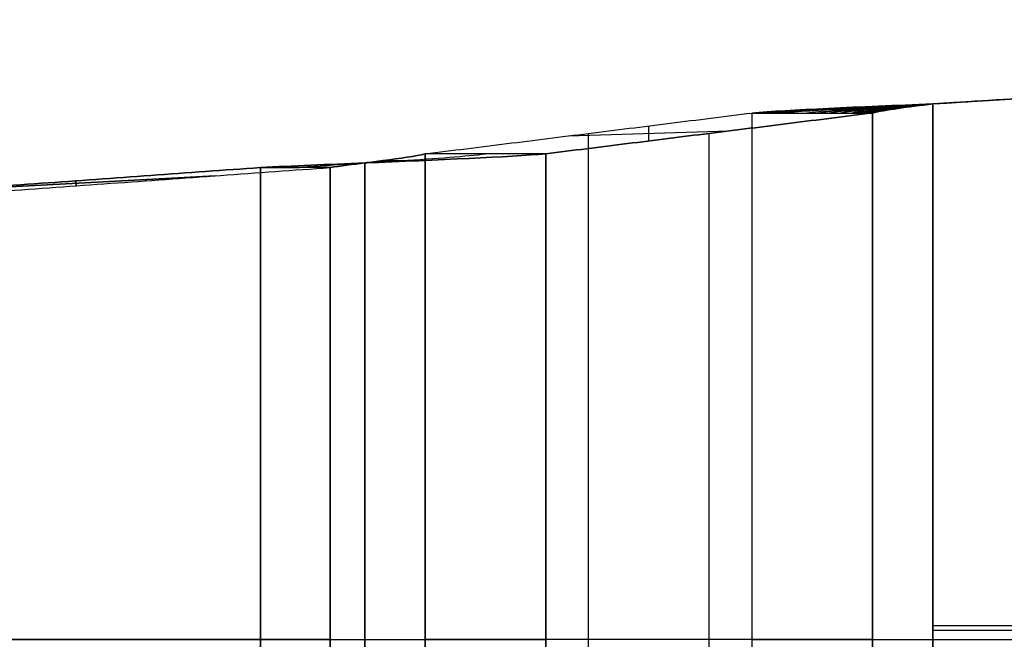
# Model space of a CAD drawing. Header units: millimetres. Extents: x -250 to 250, y -226 to 214.
# Tile 133 of 175: x 125.393 to 126.808, y -143.24 to -142.35. Entities that reach past the tile are written whole.
import ezdxf

# ---------------------------------------------------------------- set-up
doc = ezdxf.new("R2010")
doc.units = ezdxf.units.MM
doc.layers.add('Livello 01', color=7, linetype='Continuous')

msp = doc.modelspace()

# ---------------------------------------------------------------- linework, layer by layer
at = {"layer": 'Livello 01', "color": 254, "true_color": 0xcad1ee}
for p, q in [((126.7047, -142.4705, 121.0196), (128.64, -142.3496, 121.0196)), ((128, -142.3896, 107.9196), (126.7047, -142.4705, 107.9196)), ((126.1816, -142.5165, 121.5256), (126.4123, -142.5093, 121.526)), ((126.1816, -142.5165, 107.4135), (126.4123, -142.5093, 107.4131)), ((126.297, -142.5237, 121.7258), (126.297, -142.5021, 121.3258)), ((126.297, -142.5237, 107.2133), (126.297, -142.5021, 107.6133)), ((126.2104, -143.9662, 121.4758), (126.2104, -142.5129, 121.4758)), ((126.2104, -143.9662, 107.4633), (126.2104, -142.5129, 107.4633)), ((126.3836, -143.9662, 121.5758), (126.3836, -142.5129, 121.5758)), ((126.3836, -143.9662, 107.3633), (126.3836, -142.5129, 107.3633)), ((125.2743, -142.5954, 121.8235), (125.6743, -142.5738, 121.8235)), ((125.6743, -142.5738, 107.1157), (125.2743, -142.5954, 107.1157)), ((125.4745, -142.5882, 121.7081), (125.4741, -142.581, 121.9388)), ((125.4741, -142.581, 107.0003), (125.4745, -142.5882, 107.231)), ((126.7047, -143.2196, 120.9196), (128.5, -143.2196, 120.9196)), ((126.7047, -143.2263, 121.1196), (128.85, -143.2263, 121.1196)), ((125.7392, -143.2396, 122.0919), (124.6628, -143.2396, 121.4704)), ((124.6628, -143.2396, 107.4687), (125.7392, -143.2396, 106.8472)), ((125.8392, -143.2396, 121.9187), (124.7628, -143.2396, 121.2972)), ((125.8392, -143.2396, 107.0204), (124.7628, -143.2396, 107.6419)), ((126.4449, -143.2396, 121.0696), (125.9758, -143.2396, 121.8821)), ((126.4449, -143.2396, 107.8696), (125.9758, -143.2396, 107.0571)), ((126.6181, -143.2396, 121.1696), (126.149, -143.2396, 121.9821)), ((126.7047, -143.2396, 107.8196), (128.65, -143.2396, 107.8196)), ((126.7047, -143.2396, 108.0196), (128.5, -143.2396, 108.0196))]:
    msp.add_line(p, q, dxfattribs=at)
at = {"layer": 'Livello 01', "color": 254, "true_color": 0xcad1ee, "extrusion": (0, 1, 0)}
for centre, radius, start, end in [((-125.8892, 121.8321, -143.2396), 0.3, 60, 90), ((-125.8892, 121.8321, -143.2396), 0.1, 60, 90), ((-125.8892, 121.8321, -143.2396), 0.1, 90, 150), ((-125.8892, 121.8321, -143.2396), 0.3, 90, 150), ((-126.7047, 107.7196, -143.2396), 0.3, 30, 90), ((-126.7047, 107.7196, -143.2396), 0.1, 30, 90)]:
    msp.add_arc(centre, radius, start, end, dxfattribs=at)
at = {"layer": 'Livello 01', "color": 254, "true_color": 0xcad1ee, "extrusion": (0, -1, 0)}
for centre, radius, start, end in [((125.8892, 107.1071, 143.2396), 0.3, 240, 270), ((125.8892, 107.1071, 143.2396), 0.1, 240, 270), ((125.8892, 107.1071, 143.2396), 0.1, 270, 330), ((125.8892, 107.1071, 143.2396), 0.3, 270, 330), ((126.7047, 121.2196, 143.2396), 0.3, 210, 270), ((126.7047, 121.2196, 143.2396), 0.1, 210, 270)]:
    msp.add_arc(centre, radius, start, end, dxfattribs=at)
at = {"layer": 'Livello 01', "color": 254, "true_color": 0xcad1ee}
for points, degree in [([(126.7047, -142.4705, 120.9196), (128.64, -142.3496, 120.9196)], 1), ([(126.7047, -142.4705, 121.1196), (128.4256, -142.363, 121.1196)], 1), ([(128, -142.3896, 107.8196), (126.7047, -142.4705, 107.8196)], 1), ([(126.7047, -142.4705, 108.0196), (128, -142.3896, 108.0196)], 1), ([(126.7047, -142.4705, 120.9196), (126.5986, -142.4749, 120.9196), (126.498, -142.4792, 120.9776), (126.4449, -142.4836, 121.0696)], 3), ([(126.7047, -142.4705, 108.0196), (126.6, -142.4749, 108.0196), (126.4973, -142.4792, 107.9602), (126.4449, -142.4836, 107.8696)], 3), ([(126.446, -142.4836, 107.869), (126.4988, -142.4792, 107.9605), (126.599, -142.4749, 108.0184), (126.7047, -142.4705, 108.0184)], 3), ([(126.4469, -142.4836, 121.0707), (126.4995, -142.4792, 120.9794), (126.5994, -142.4749, 120.9218), (126.7047, -142.4705, 120.9218)], 3), ([(126.4473, -142.4836, 107.8682), (126.4999, -142.4792, 107.9593), (126.5995, -142.4749, 108.0168), (126.7047, -142.4705, 108.0168)], 3), ([(126.4496, -142.4836, 121.0723), (126.5017, -142.4792, 120.982), (126.6005, -142.4749, 120.925), (126.7047, -142.4705, 120.925)], 3), ([(126.45, -142.4836, 107.8666), (126.5021, -142.4792, 107.9567), (126.6006, -142.4749, 108.0137), (126.7047, -142.4705, 108.0137)], 3), ([(126.455, -142.4836, 121.0754), (126.506, -142.4792, 120.987), (126.6027, -142.4749, 120.9312), (126.7047, -142.4705, 120.9312)], 3), ([(126.4555, -142.4836, 107.8635), (126.5064, -142.4792, 107.9517), (126.6029, -142.4749, 108.0074), (126.7047, -142.4705, 108.0074)], 3), ([(126.4605, -142.4836, 121.0785), (126.5104, -142.4792, 120.9921), (126.6049, -142.4749, 120.9375), (126.7047, -142.4705, 120.9375)], 3), ([(126.4609, -142.4836, 107.8603), (126.5107, -142.4792, 107.9466), (126.6051, -142.4749, 108.0011), (126.7047, -142.4705, 108.0011)], 3), ([(126.4659, -142.4836, 121.0817), (126.5147, -142.4792, 120.9972), (126.6071, -142.4749, 120.9438), (126.7047, -142.4705, 120.9438)], 3), ([(126.4663, -142.4836, 107.8572), (126.515, -142.4792, 107.9416), (126.6073, -142.4749, 107.9948), (126.7047, -142.4705, 107.9948)], 3), ([(126.4768, -142.4836, 121.088), (126.5234, -142.4792, 121.0073), (126.6116, -142.4749, 120.9564), (126.7047, -142.4705, 120.9564)], 3), ([(126.4772, -142.4836, 107.8509), (126.5237, -142.4792, 107.9315), (126.6117, -142.4749, 107.9823), (126.7047, -142.4705, 107.9823)], 3), ([(126.4877, -142.4836, 121.0942), (126.532, -142.4792, 121.0174), (126.616, -142.4749, 120.9689), (126.7047, -142.4705, 120.9689)], 3), ([(126.488, -142.4836, 107.8447), (126.5323, -142.4792, 107.9213), (126.6162, -142.4749, 107.9698), (126.7047, -142.4705, 107.9698)], 3), ([(126.5203, -142.4836, 121.1131), (126.558, -142.4792, 121.0478), (126.6294, -142.4749, 121.0066), (126.7047, -142.4705, 121.0066)], 3), ([(126.5206, -142.4836, 107.8258), (126.5582, -142.4792, 107.891), (126.6295, -142.4749, 107.9321), (126.7047, -142.4705, 107.9321)], 3), ([(126.5366, -142.4836, 121.1225), (126.571, -142.4792, 121.063), (126.636, -142.4749, 121.0255), (126.7047, -142.4705, 121.0255)], 3), ([(126.5369, -142.4836, 107.8164), (126.5712, -142.4792, 107.8758), (126.6362, -142.4749, 107.9133), (126.7047, -142.4705, 107.9133)], 3), ([(126.5529, -142.4836, 121.1319), (126.584, -142.4792, 121.0782), (126.6427, -142.4749, 121.0443), (126.7047, -142.4705, 121.0443)], 3), ([(126.5532, -142.4836, 107.807), (126.5842, -142.4792, 107.8607), (126.6428, -142.4749, 107.8945), (126.7047, -142.4705, 107.8945)], 3), ([(126.5693, -142.4836, 121.1414), (126.5969, -142.4792, 121.0934), (126.6494, -142.4749, 121.0631), (126.7047, -142.4705, 121.0631)], 3), ([(126.5695, -142.4836, 107.7976), (126.5971, -142.4792, 107.8455), (126.6495, -142.4749, 107.8757), (126.7047, -142.4705, 107.8757)], 3), ([(126.5856, -142.4836, 121.1508), (126.6099, -142.4792, 121.1086), (126.656, -142.4749, 121.082), (126.7047, -142.4705, 121.082)], 3), ([(126.5858, -142.4836, 107.7882), (126.6101, -142.4792, 107.8303), (126.6561, -142.4749, 107.8569), (126.7047, -142.4705, 107.8569)], 3), ([(126.5937, -142.4836, 121.1555), (126.6164, -142.4792, 121.1162), (126.6594, -142.4749, 121.0914), (126.7047, -142.4705, 121.0914)], 3), ([(126.5939, -142.4836, 107.7835), (126.6166, -142.4792, 107.8227), (126.6595, -142.4749, 107.8475), (126.7047, -142.4705, 107.8475)], 3), ([(126.6019, -142.4836, 121.1602), (126.6229, -142.4792, 121.1238), (126.6627, -142.4749, 121.1008), (126.7047, -142.4705, 121.1008)], 3), ([(126.6021, -142.4836, 107.7788), (126.6231, -142.4792, 107.8151), (126.6628, -142.4749, 107.8381), (126.7047, -142.4705, 107.8381)], 3), ([(126.606, -142.4836, 121.1626), (126.6262, -142.4792, 121.1276), (126.6644, -142.4749, 121.1055), (126.7047, -142.4705, 121.1055)], 3), ([(126.6062, -142.4836, 107.7765), (126.6263, -142.4792, 107.8113), (126.6644, -142.4749, 107.8334), (126.7047, -142.4705, 107.8334)], 3), ([(126.6101, -142.4836, 121.1649), (126.6294, -142.4792, 121.1314), (126.666, -142.4749, 121.1103), (126.7047, -142.4705, 121.1103)], 3), ([(126.6102, -142.4836, 107.7741), (126.6295, -142.4792, 107.8076), (126.6661, -142.4749, 107.8287), (126.7047, -142.4705, 107.8287)], 3), ([(126.6141, -142.4836, 121.1673), (126.6326, -142.4792, 121.1352), (126.6677, -142.4749, 121.115), (126.7047, -142.4705, 121.115)], 3), ([(126.6143, -142.4836, 107.7718), (126.6328, -142.4792, 107.8038), (126.6678, -142.4749, 107.824), (126.7047, -142.4705, 107.824)], 3), ([(126.6162, -142.4836, 121.1684), (126.6343, -142.4792, 121.1371), (126.6685, -142.4749, 121.1173), (126.7047, -142.4705, 121.1173)], 3), ([(126.6163, -142.4836, 107.7706), (126.6344, -142.4792, 107.8019), (126.6686, -142.4749, 107.8216), (126.7047, -142.4705, 107.8216)], 3), ([(126.6172, -142.4836, 121.169), (126.6351, -142.4792, 121.1381), (126.669, -142.4749, 121.1185), (126.7047, -142.4705, 121.1185)], 3), ([(126.6181, -142.4836, 121.1696), (126.6358, -142.4792, 121.1389), (126.6693, -142.4749, 121.1196), (126.7047, -142.4705, 121.1196)], 3), ([(126.7047, -142.4705, 107.8196), (126.6693, -142.4749, 107.8196), (126.6358, -142.4792, 107.8002), (126.6181, -142.4836, 107.7696)], 3), ([(126.7047, -144.0086, 121.1196), (126.7047, -142.4705, 121.1196)], 1), ([(126.7047, -142.4705, 107.8196), (126.7047, -144.0086, 107.8196)], 1), ([(126.7047, -144.0086, 108.0196), (126.7047, -142.4705, 108.0196)], 1), ([(126.7047, -142.4705, 121.1196), (126.7047, -142.4705, 120.9196)], 1), ([(126.7047, -142.4705, 107.8196), (126.7047, -142.4705, 108.0196)], 1), ([(126.7047, -142.4705, 120.9196), (126.7047, -144.0086, 120.9196)], 1), ([(125.9758, -142.5422, 121.8821), (126.4449, -142.4836, 121.0696)], 1), ([(125.9758, -142.5422, 107.0571), (126.4449, -142.4836, 107.8696)], 1), ([(126.149, -142.5422, 121.9821), (126.6181, -142.4836, 121.1696)], 1), ([(126.6181, -142.4836, 107.7696), (126.149, -142.5422, 106.9571)], 1), ([(126.4449, -142.4836, 121.0696), (126.4449, -143.9955, 121.0696)], 1), ([(126.4449, -142.4836, 121.0696), (126.6181, -142.4836, 121.1696)], 1), ([(126.4449, -142.4836, 107.8696), (126.4449, -143.9955, 107.8696)], 1), ([(126.4449, -142.4836, 107.8696), (126.6181, -142.4836, 107.7696)], 1), ([(126.6181, -143.9955, 121.1696), (126.6181, -142.4836, 121.1696)], 1), ([(126.6181, -142.4836, 107.7696), (126.6181, -143.9955, 107.7696)], 1), ([(125.7892, -142.5619, 122.0053), (125.8347, -142.5586, 122.0315), (125.9465, -142.5521, 122.046), (126.0361, -142.5455, 121.9775), (126.0624, -142.5422, 121.9321)], 3), ([(125.7892, -142.5619, 106.9339), (125.8347, -142.5586, 106.9076), (125.9465, -142.5521, 106.8932), (126.0361, -142.5455, 106.9616), (126.0624, -142.5422, 107.0071)], 3), ([(126.149, -142.5422, 121.9821), (126.0967, -142.5466, 122.0728), (125.9939, -142.551, 122.1321), (125.8892, -142.5553, 122.1319)], 3), ([(125.8892, -142.5553, 106.8072), (125.9939, -142.551, 106.8071), (126.0967, -142.5466, 106.8664), (126.149, -142.5422, 106.9571)], 3), ([(125.9667, -142.5521, 122.1213), (125.9495, -142.5521, 122.0571), (125.9323, -142.5521, 121.9929), (125.9151, -142.5521, 121.9287)], 3), ([(125.9667, -142.5521, 106.8178), (125.9495, -142.5521, 106.882), (125.9323, -142.5521, 106.9462), (125.9151, -142.5521, 107.0105)], 3), ([(125.9758, -143.9369, 121.8821), (125.9758, -142.5422, 121.8821)], 1), ([(125.9758, -142.5422, 107.0571), (125.9758, -143.9369, 107.0571)], 1), ([(126.149, -142.5422, 121.9821), (125.9758, -142.5422, 121.8821)], 1), ([(126.149, -142.5422, 106.9571), (125.9758, -142.5422, 107.0571)], 1), ([(126.149, -143.9369, 121.9821), (126.149, -142.5422, 121.9821)], 1), ([(126.149, -142.5422, 106.9571), (126.149, -143.9369, 106.9571)], 1), ([(125.1094, -142.6073, 121.7283), (125.7392, -142.5619, 122.0919)], 1), ([(125.7392, -142.5619, 106.8472), (125.1094, -142.6073, 107.2109)], 1), ([(125.2094, -142.6073, 121.5551), (125.8392, -142.5619, 121.9187)], 1), ([(125.2094, -142.6073, 107.3841), (125.8392, -142.5619, 107.0204)], 1), ([(125.8892, -142.5553, 122.1319), (125.8368, -142.5575, 122.1321), (125.7846, -142.5597, 122.1181), (125.7392, -142.5619, 122.0919)], 3), ([(125.7392, -142.5619, 106.8472), (125.7846, -142.5597, 106.8211), (125.8368, -142.5575, 106.8071), (125.8892, -142.5553, 106.8072)], 3), ([(125.7392, -142.5619, 122.0919), (125.7392, -143.9172, 122.0919)], 1), ([(125.7392, -143.9172, 106.8472), (125.7392, -142.5619, 106.8472)], 1), ([(125.8392, -142.5619, 121.9187), (125.7392, -142.5619, 122.0919)], 1), ([(125.8392, -142.5619, 107.0204), (125.7392, -142.5619, 106.8472)], 1), ([(125.7392, -142.5619, 122.0919), (125.758, -142.5619, 122.0594), (125.7767, -142.5619, 122.0269), (125.7955, -142.5619, 121.9943)], 3), ([(125.7392, -142.5619, 106.8472), (125.7408, -142.5619, 106.8499), (125.7423, -142.5619, 106.8526), (125.7439, -142.5619, 106.8553)], 3), ([(125.8892, -142.5553, 121.932), (125.8718, -142.5575, 121.9319), (125.8544, -142.5597, 121.9274), (125.8392, -142.5619, 121.9187)], 3), ([(125.8392, -142.5619, 107.0204), (125.8544, -142.5597, 107.0117), (125.8718, -142.5575, 107.0072), (125.8892, -142.5553, 107.0071)], 3), ([(125.8392, -142.5619, 121.9187), (125.8392, -143.9172, 121.9187)], 1), ([(125.8392, -143.9172, 107.0204), (125.8392, -142.5619, 107.0204)], 1), ([(125.8892, -143.9238, 121.932), (125.8892, -142.5553, 121.932)], 1), ([(125.8892, -142.5553, 107.0071), (125.8892, -143.9238, 107.0071)], 1), ([(125.8892, -143.9238, 122.1319), (125.8892, -142.5553, 122.1319)], 1), ([(125.8892, -142.5553, 106.8072), (125.8892, -143.9238, 106.8072)], 1)]:
    msp.add_open_spline(points, degree=degree, dxfattribs=at)
for points, knots in [([(126.5549, -142.4771, 120.9601), (126.5553, -142.4771, 120.9607), (126.5562, -142.4771, 120.9623), (126.5581, -142.4771, 120.9657), (126.5607, -142.4771, 120.9702), (126.5639, -142.4771, 120.9756), (126.5681, -142.4771, 120.9829), (126.5733, -142.4771, 120.9919), (126.5837, -142.4771, 121.01), (126.5952, -142.4771, 121.0299), (126.6078, -142.4771, 121.0517), (126.6172, -142.4771, 121.068), (126.6266, -142.4771, 121.0843), (126.6345, -142.4771, 121.0979), (126.6407, -142.4771, 121.1087), (126.6447, -142.4771, 121.1155), (126.6478, -142.4771, 121.1209), (126.6501, -142.4771, 121.125), (126.6521, -142.4771, 121.1284), (126.6535, -142.4771, 121.1308), (126.6542, -142.4771, 121.1321), (126.6546, -142.4771, 121.1328), (126.6548, -142.4771, 121.1331)], [-0.000001, -0.000001, -0.000001, -0.000001, 0.011269, 0.026973, 0.058381, 0.089788, 0.121196, 0.184012, 0.246827, 0.435274, 0.529497, 0.62372, 0.717944, 0.812167, 0.859279, 0.90639, 0.929946, 0.953502, 0.977058, 0.988836, 0.994725, 1.000009, 1.000009, 1.000009, 1.000009]), ([(126.5552, -142.4771, 107.9786), (126.5553, -142.4771, 107.9784), (126.5557, -142.4771, 107.9777), (126.5566, -142.4771, 107.9762), (126.5584, -142.4771, 107.973), (126.561, -142.4771, 107.9685), (126.5641, -142.4771, 107.9631), (126.5683, -142.4771, 107.9558), (126.5735, -142.4771, 107.9468), (126.584, -142.4771, 107.9287), (126.5954, -142.4771, 107.9088), (126.608, -142.4771, 107.8871), (126.6174, -142.4771, 107.8709), (126.6267, -142.4771, 107.8546), (126.6346, -142.4771, 107.841), (126.6408, -142.4771, 107.8302), (126.6448, -142.4771, 107.8234), (126.6479, -142.4771, 107.818), (126.6502, -142.4771, 107.8139), (126.6522, -142.4771, 107.8105), (126.6537, -142.4771, 107.8079), (126.6544, -142.4771, 107.8066), (126.6548, -142.4771, 107.806)], [0.0027062, 0.0027062, 0.0027062, 0.0027062, 0.0060117, 0.01385, 0.0295266, 0.0608799, 0.0922332, 0.1235865, 0.186293, 0.2489996, 0.4371193, 0.5311791, 0.6252389, 0.7192988, 0.8133586, 0.8603885, 0.9074184, 0.9309334, 0.9544484, 0.9779633, 0.9897208, 1.000019, 1.000019, 1.000019, 1.000019]), ([(125.9758, -142.5422, 121.8821), (125.9627, -142.5455, 121.9048), (125.9328, -142.5499, 121.9276), (125.8979, -142.5542, 121.932), (125.8892, -142.5553, 121.932)], [0, 0, 0, 0, 0.0813311, 0.1085154, 0.1085154, 0.1085154, 0.1085154]), ([(125.8892, -142.5553, 107.0071), (125.8979, -142.5542, 107.0071), (125.9328, -142.5499, 107.0115), (125.9627, -142.5455, 107.0343), (125.9758, -142.5422, 107.0571)], [0, 0, 0, 0, 0.0271842, 0.1085151, 0.1085151, 0.1085151, 0.1085151])]:
    msp.add_open_spline(points, degree=3, knots=knots, dxfattribs=at)

doc.saveas('drawing.dxf')
